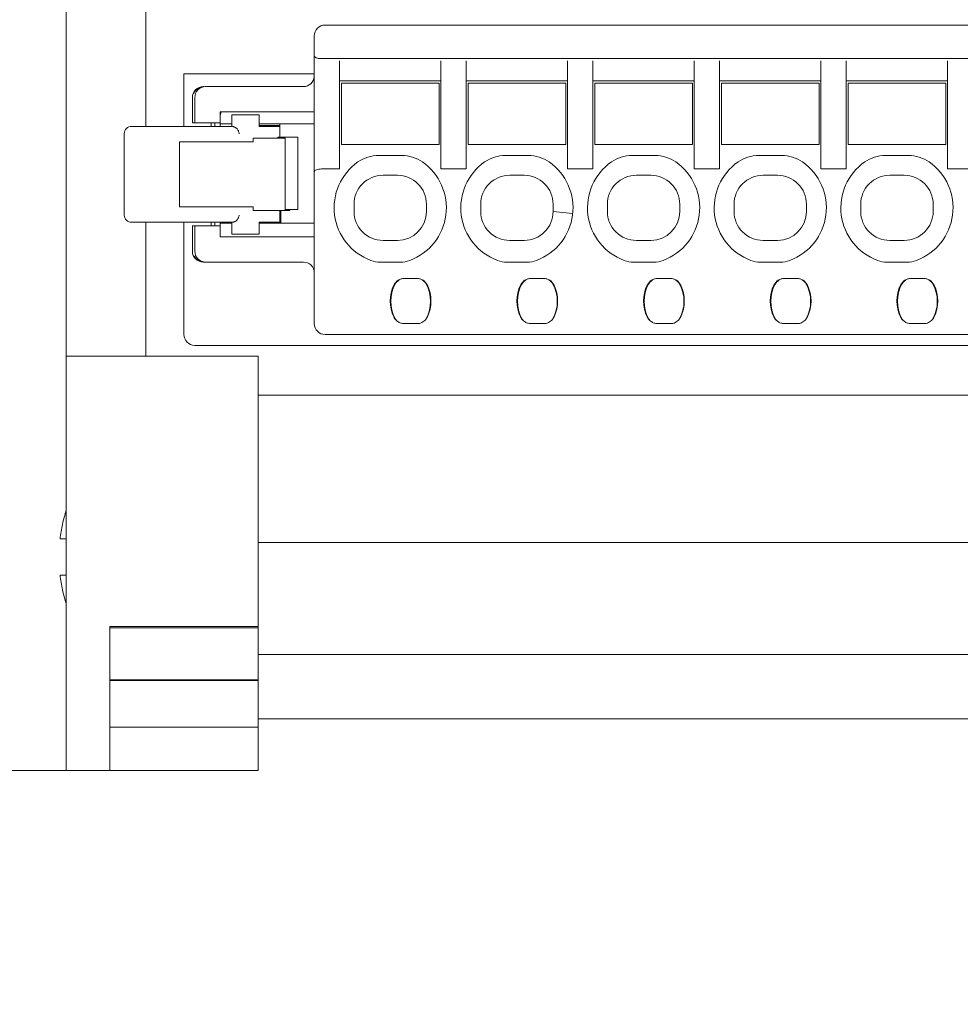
# Model space of a CAD drawing. Header units: centimetres. Extents: x -24.5 to 49.7, y -16.6 to 18.4.
# Tile 215 of 248: x -2.5 to 0.1, y 0.3 to 3. Entities that reach past the tile are written whole.
import ezdxf

# ---------------------------------------------------------------- set-up
doc = ezdxf.new("R2010")
doc.units = ezdxf.units.CM
doc.header["$MEASUREMENT"] = 0
doc.layers.add('layer 1', color=7, linetype='Continuous')

msp = doc.modelspace()

# ---------------------------------------------------------------- linework, layer by layer
at = {"layer": 'layer 1', "color": 1, "lineweight": 0}
msp.add_open_spline([(24.98821, 18.39808), (24.98821, 18.39808), (24.98821, -16.60193), (24.98821, -16.60193), (24.98821, -16.60193), (-24.51772, -16.60193), (-24.51772, -16.60193), (-24.51772, -16.60193), (-24.51772, 18.39808), (-24.51772, 18.39808), (-24.51772, 18.39808), (24.98821, 18.39808), (24.98821, 18.39808)], degree=3, knots=[0, 0, 0, 0, 0.25, 0.25, 0.25, 0.5, 0.5, 0.5, 0.75, 0.75, 0.75, 1, 1, 1, 1], dxfattribs=at)
at = {"layer": 'layer 1', "color": 5, "lineweight": 0}
msp.add_open_spline([(-23.26688, 17.18067), (-23.26688, 17.18067), (-23.26688, -15.60944), (-23.26688, -15.60944), (-23.26688, -15.60944), (23.98644, -15.60944), (23.98644, -15.60944)], degree=3, knots=[0, 0, 0, 0, 0.5, 0.5, 0.5, 1, 1, 1, 1], dxfattribs=at)
at = {"layer": 'layer 1', "lineweight": 9}
for points in [[(-2.35048, 0.92951), (-2.35048, 0.92951), (-2.35048, 5.83451), (-2.35048, 5.83451)], [(-2.13048, 5.54951), (-2.13048, 5.54951), (-2.13048, 2.70951), (-2.13048, 2.70951)], [(-1.63548, 2.98951), (-1.63548, 2.98951), (1.87451, 2.98951), (1.87451, 2.98951)], [(-1.66548, 2.16451), (-1.66548, 2.16451), (-1.66548, 2.95951), (-1.66548, 2.95951)], [(1.88451, 2.89701), (1.88451, 2.89701), (-1.64548, 2.89701), (-1.64548, 2.89701)], [(-1.59548, 2.59201), (-1.59548, 2.59201), (-1.59548, 2.89088), (-1.59548, 2.89088)], [(-1.31549, 2.89088), (-1.31549, 2.89088), (-1.31549, 2.59201), (-1.31549, 2.59201)], [(-1.24549, 2.59201), (-1.24549, 2.59201), (-1.24549, 2.89088), (-1.24549, 2.89088)], [(-0.96549, 2.89088), (-0.96549, 2.89088), (-0.96549, 2.59201), (-0.96549, 2.59201)], [(-0.89549, 2.59201), (-0.89549, 2.59201), (-0.89549, 2.89088), (-0.89549, 2.89088)], [(-0.61549, 2.89088), (-0.61549, 2.89088), (-0.61549, 2.59201), (-0.61549, 2.59201)], [(-0.54549, 2.59201), (-0.54549, 2.59201), (-0.54549, 2.89088), (-0.54549, 2.89088)], [(-0.26549, 2.59201), (-0.26549, 2.59201), (-0.26549, 2.89088), (-0.26549, 2.89088)], [(-0.19549, 2.59201), (-0.19549, 2.59201), (-0.19549, 2.89088), (-0.19549, 2.89088)], [(0.08451, 2.89088), (0.08451, 2.89088), (0.08451, 2.59201), (0.08451, 2.59201)], [(-2.02548, 2.70951), (-2.02548, 2.70951), (-2.02548, 2.85451), (-2.02548, 2.85451)], [(-2.02548, 2.85451), (-2.02548, 2.85451), (-1.66548, 2.85451), (-1.66548, 2.85451)], [(-1.69548, 2.81951), (-1.6798, 2.81951), (-1.66676, 2.83159), (-1.66557, 2.84723)], [(-1.31549, 2.83551), (-1.31549, 2.83551), (-1.59548, 2.83551), (-1.59548, 2.83551)], [(-0.96549, 2.83551), (-0.96549, 2.83551), (-1.24549, 2.83551), (-1.24549, 2.83551)], [(-0.61549, 2.83551), (-0.61549, 2.83551), (-0.89549, 2.83551), (-0.89549, 2.83551)], [(-0.26549, 2.83551), (-0.26549, 2.83551), (-0.54549, 2.83551), (-0.54549, 2.83551)], [(0.08451, 2.83551), (0.08451, 2.83551), (-0.19549, 2.83551), (-0.19549, 2.83551)], [(-1.97933, 2.81818), (-1.98849, 2.81536), (-1.99575, 2.80834), (-1.99887, 2.79928)], [(-1.96959, 2.81951), (-1.96959, 2.81951), (-1.97221, 2.81951), (-1.97221, 2.81951)], [(-1.96548, 2.81951), (-1.96548, 2.81951), (-1.69548, 2.81951), (-1.69548, 2.81951)], [(-1.59048, 2.82951), (-1.59048, 2.82951), (-1.59048, 2.65951), (-1.59048, 2.65951)], [(-1.59048, 2.82951), (-1.59048, 2.82951), (-1.32049, 2.82951), (-1.32049, 2.82951)], [(-1.32049, 2.65951), (-1.32049, 2.65951), (-1.32049, 2.82951), (-1.32049, 2.82951)], [(-1.24049, 2.82951), (-1.24049, 2.82951), (-1.24049, 2.65951), (-1.24049, 2.65951)], [(-1.24049, 2.82951), (-1.24049, 2.82951), (-0.97049, 2.82951), (-0.97049, 2.82951)], [(-0.97049, 2.65951), (-0.97049, 2.65951), (-0.97049, 2.82951), (-0.97049, 2.82951)], [(-0.89049, 2.82951), (-0.89049, 2.82951), (-0.89049, 2.65951), (-0.89049, 2.65951)], [(-0.89049, 2.82951), (-0.89049, 2.82951), (-0.62049, 2.82951), (-0.62049, 2.82951)], [(-0.62049, 2.65951), (-0.62049, 2.65951), (-0.62049, 2.82951), (-0.62049, 2.82951)], [(-0.54049, 2.82951), (-0.54049, 2.82951), (-0.54049, 2.65951), (-0.54049, 2.65951)], [(-0.54049, 2.82951), (-0.54049, 2.82951), (-0.27049, 2.82951), (-0.27049, 2.82951)], [(-0.27049, 2.65951), (-0.27049, 2.65951), (-0.27049, 2.82951), (-0.27049, 2.82951)], [(-0.19049, 2.82951), (-0.19049, 2.82951), (-0.19049, 2.65951), (-0.19049, 2.65951)], [(-0.19049, 2.82951), (-0.19049, 2.82951), (0.07951, 2.82951), (0.07951, 2.82951)], [(0.07951, 2.65951), (0.07951, 2.65951), (0.07951, 2.82951), (0.07951, 2.82951)], [(-2.00221, 2.78951), (-2.00221, 2.78951), (-2.00221, 2.71951), (-2.00221, 2.71951)], [(-1.99548, 2.71951), (-1.99548, 2.71951), (-1.99548, 2.78951), (-1.99548, 2.78951)], [(-1.92269, 2.74966), (-1.92453, 2.7457), (-1.92548, 2.74138), (-1.92548, 2.73701)], [(-1.92548, 2.70951), (-1.92548, 2.70951), (-1.92548, 2.74951), (-1.92548, 2.74951)], [(-1.92548, 2.74951), (-1.92548, 2.74951), (-1.66548, 2.74951), (-1.66548, 2.74951)], [(-1.89298, 2.70951), (-1.89298, 2.70951), (-1.89298, 2.74201), (-1.89298, 2.74201)], [(-1.81768, 2.74201), (-1.81768, 2.74201), (-1.89298, 2.74201), (-1.89298, 2.74201)], [(-1.81768, 2.74201), (-1.81768, 2.74201), (-1.81768, 2.70951), (-1.81768, 2.70951)], [(-2.17048, 2.70951), (-2.17048, 2.70951), (-1.89298, 2.70951), (-1.89298, 2.70951)], [(-2.00221, 2.71951), (-2.00221, 2.71951), (-1.92548, 2.71951), (-1.92548, 2.71951)], [(-1.95048, 2.71951), (-1.95048, 2.71951), (-1.95048, 2.70951), (-1.95048, 2.70951)], [(-1.94048, 2.71951), (-1.94048, 2.71951), (-1.94048, 2.70951), (-1.94048, 2.70951)], [(-1.89298, 2.71701), (-1.89298, 2.71701), (-1.92548, 2.71701), (-1.92548, 2.71701)], [(-1.66548, 2.71701), (-1.66548, 2.71701), (-1.81768, 2.71701), (-1.81768, 2.71701)], [(-1.76048, 2.71201), (-1.76048, 2.71201), (-1.81768, 2.71201), (-1.81768, 2.71201)], [(-1.76048, 2.70951), (-1.76048, 2.70951), (-1.81768, 2.70951), (-1.81768, 2.70951)], [(-1.76048, 2.67951), (-1.76048, 2.67951), (-1.76048, 2.71701), (-1.76048, 2.71701)], [(-2.19048, 2.46451), (-2.19048, 2.46451), (-2.19048, 2.68951), (-2.19048, 2.68951)], [(-2.03798, 2.66701), (-2.03798, 2.66701), (-2.03798, 2.48701), (-2.03798, 2.48701)], [(-2.03798, 2.66701), (-2.03798, 2.66701), (-1.83406, 2.66701), (-1.83406, 2.66701)], [(-1.83406, 2.67701), (-1.83406, 2.67701), (-1.83406, 2.66701), (-1.83406, 2.66701)], [(-1.74599, 2.67701), (-1.74599, 2.67701), (-1.83406, 2.67701), (-1.83406, 2.67701)], [(-1.76562, 2.67701), (-1.76562, 2.67701), (-1.76562, 2.67951), (-1.76562, 2.67951)], [(-1.76562, 2.67951), (-1.76562, 2.67951), (-1.71111, 2.67951), (-1.71111, 2.67951)], [(-1.74599, 2.67701), (-1.74599, 2.67701), (-1.74599, 2.47951), (-1.74599, 2.47951)], [(-1.71111, 2.67951), (-1.71111, 2.67951), (-1.71111, 2.47951), (-1.71111, 2.47951)], [(-1.32049, 2.65951), (-1.32049, 2.65951), (-1.59048, 2.65951), (-1.59048, 2.65951)], [(-0.97049, 2.65951), (-0.97049, 2.65951), (-1.24049, 2.65951), (-1.24049, 2.65951)], [(-0.62049, 2.65951), (-0.62049, 2.65951), (-0.89049, 2.65951), (-0.89049, 2.65951)], [(-0.27049, 2.65951), (-0.27049, 2.65951), (-0.54049, 2.65951), (-0.54049, 2.65951)], [(0.07951, 2.65951), (0.07951, 2.65951), (-0.19049, 2.65951), (-0.19049, 2.65951)], [(-1.48711, 2.62951), (-1.50769, 2.62951), (-1.52776, 2.62316), (-1.5446, 2.61133)], [(-1.42386, 2.62951), (-1.42386, 2.62951), (-1.48711, 2.62951), (-1.48711, 2.62951)], [(-1.36637, 2.61133), (-1.38321, 2.62316), (-1.40329, 2.62951), (-1.42386, 2.62951)], [(-1.13712, 2.62951), (-1.1577, 2.62951), (-1.17777, 2.62316), (-1.19461, 2.61133)], [(-1.07387, 2.62951), (-1.07387, 2.62951), (-1.13712, 2.62951), (-1.13712, 2.62951)], [(-1.01637, 2.61133), (-1.03321, 2.62316), (-1.05329, 2.62951), (-1.07387, 2.62951)], [(-0.78712, 2.62951), (-0.8077, 2.62951), (-0.82777, 2.62316), (-0.84461, 2.61133)], [(-0.72387, 2.62951), (-0.72387, 2.62951), (-0.78712, 2.62951), (-0.78712, 2.62951)], [(-0.66637, 2.61133), (-0.68321, 2.62316), (-0.70329, 2.62951), (-0.72387, 2.62951)], [(-0.43712, 2.62951), (-0.4577, 2.62951), (-0.47777, 2.62316), (-0.49461, 2.61133)], [(-0.37387, 2.62951), (-0.37387, 2.62951), (-0.43712, 2.62951), (-0.43712, 2.62951)], [(-0.31637, 2.61133), (-0.33321, 2.62316), (-0.35329, 2.62951), (-0.37387, 2.62951)], [(-0.08712, 2.62951), (-0.1077, 2.62951), (-0.12777, 2.62316), (-0.14461, 2.61133)], [(-0.02387, 2.62951), (-0.02387, 2.62951), (-0.08712, 2.62951), (-0.08712, 2.62951)], [(0.03363, 2.61133), (0.01679, 2.62316), (-0.00329, 2.62951), (-0.02387, 2.62951)], [(-1.64548, 2.59201), (-1.64548, 2.59201), (-1.59548, 2.59201), (-1.59548, 2.59201)], [(-1.31549, 2.59201), (-1.31549, 2.59201), (-1.24549, 2.59201), (-1.24549, 2.59201)], [(-0.96549, 2.59201), (-0.96549, 2.59201), (-0.89549, 2.59201), (-0.89549, 2.59201)], [(-0.61549, 2.59201), (-0.61549, 2.59201), (-0.54549, 2.59201), (-0.54549, 2.59201)], [(-0.19549, 2.59201), (-0.19549, 2.59201), (-0.26549, 2.59201), (-0.26549, 2.59201)], [(0.15451, 2.59201), (0.15451, 2.59201), (0.08451, 2.59201), (0.08451, 2.59201)], [(-1.43549, 2.57451), (-1.43549, 2.57451), (-1.47548, 2.57451), (-1.47548, 2.57451)], [(-1.12549, 2.57451), (-1.12549, 2.57451), (-1.08551, 2.57451), (-1.08551, 2.57451)], [(-0.7355, 2.57451), (-0.7355, 2.57451), (-0.77549, 2.57451), (-0.77549, 2.57451)], [(-0.3855, 2.57451), (-0.3855, 2.57451), (-0.42549, 2.57451), (-0.42549, 2.57451)], [(-0.03549, 2.57451), (-0.03549, 2.57451), (-0.07549, 2.57451), (-0.07549, 2.57451)], [(-2.03798, 2.48701), (-2.03798, 2.48701), (-1.83406, 2.48701), (-1.83406, 2.48701)], [(-1.83406, 2.48701), (-1.83406, 2.48701), (-1.83406, 2.47701), (-1.83406, 2.47701)], [(-1.83406, 2.47701), (-1.83406, 2.47701), (-1.73292, 2.47701), (-1.73292, 2.47701)], [(-1.76048, 2.44201), (-1.76048, 2.44201), (-1.76048, 2.47701), (-1.76048, 2.47701)], [(-1.75733, 2.47701), (-1.75733, 2.47701), (-1.75744, 2.44201), (-1.75744, 2.44201)], [(-1.71111, 2.47951), (-1.71111, 2.47951), (-1.74599, 2.47951), (-1.74599, 2.47951)], [(-1.74548, 2.47951), (-1.74548, 2.47951), (-1.74548, 2.47701), (-1.74548, 2.47701)], [(-1.73292, 2.47951), (-1.73292, 2.47951), (-1.73292, 2.47701), (-1.73292, 2.47701)], [(-1.55548, 2.4945), (-1.55548, 2.4945), (-1.55548, 2.47451), (-1.55548, 2.47451)], [(-1.35549, 2.47451), (-1.35549, 2.47451), (-1.35549, 2.49452), (-1.35549, 2.49452)], [(-1.20549, 2.4945), (-1.20549, 2.4945), (-1.20549, 2.47451), (-1.20549, 2.47451)], [(-1.00549, 2.47451), (-1.00549, 2.47451), (-1.00549, 2.49451), (-1.00549, 2.49451)], [(-0.85549, 2.4945), (-0.85549, 2.4945), (-0.85549, 2.47451), (-0.85549, 2.47451)], [(-0.65549, 2.47451), (-0.65549, 2.47451), (-0.65549, 2.49452), (-0.65549, 2.49452)], [(-0.50549, 2.4945), (-0.50549, 2.4945), (-0.50549, 2.47451), (-0.50549, 2.47451)], [(-0.30549, 2.47451), (-0.30549, 2.47451), (-0.30549, 2.49452), (-0.30549, 2.49452)], [(-0.15549, 2.4945), (-0.15549, 2.4945), (-0.15549, 2.47451), (-0.15549, 2.47451)], [(0.04451, 2.47451), (0.04451, 2.47451), (0.04451, 2.49452), (0.04451, 2.49452)], [(-1.43548, 2.39451), (-1.39131, 2.39451), (-1.35549, 2.43033), (-1.35549, 2.47451)], [(-1.0055, 2.47451), (-1.0055, 2.47451), (-0.95232, 2.46919), (-0.95232, 2.46919)], [(-0.95232, 2.46919), (-0.95232, 2.46919), (-0.95127, 2.46909), (-0.95127, 2.46909)], [(-0.73549, 2.39451), (-0.69131, 2.39451), (-0.65549, 2.43033), (-0.65549, 2.47451)], [(-0.38549, 2.39451), (-0.34131, 2.39451), (-0.30549, 2.43033), (-0.30549, 2.47451)], [(-2.17048, 2.44451), (-2.17048, 2.44451), (-1.89298, 2.44451), (-1.89298, 2.44451)], [(-2.13048, 2.44451), (-2.13048, 2.44451), (-2.13048, 2.07451), (-2.13048, 2.07451)], [(-2.02548, 2.13451), (-2.02548, 2.13451), (-2.02548, 2.44451), (-2.02548, 2.44451)], [(-2.00221, 2.43451), (-2.00221, 2.43451), (-2.00221, 2.36451), (-2.00221, 2.36451)], [(-1.92548, 2.43451), (-1.92548, 2.43451), (-2.00221, 2.43451), (-2.00221, 2.43451)], [(-1.99548, 2.36451), (-1.99548, 2.36451), (-1.99548, 2.43451), (-1.99548, 2.43451)], [(-1.95048, 2.44451), (-1.95048, 2.44451), (-1.95048, 2.43451), (-1.95048, 2.43451)], [(-1.94048, 2.44451), (-1.94048, 2.44451), (-1.94048, 2.43451), (-1.94048, 2.43451)], [(-1.92548, 2.40451), (-1.92548, 2.40451), (-1.92548, 2.44451), (-1.92548, 2.44451)], [(-1.92548, 2.44201), (-1.92548, 2.44201), (-1.89298, 2.44201), (-1.89298, 2.44201)], [(-1.89298, 2.41201), (-1.89298, 2.41201), (-1.89298, 2.44451), (-1.89298, 2.44451)], [(-1.81768, 2.44451), (-1.81768, 2.44451), (-1.81768, 2.41201), (-1.81768, 2.41201)], [(-1.81768, 2.44451), (-1.81768, 2.44451), (-1.76048, 2.44451), (-1.76048, 2.44451)], [(-1.81768, 2.44201), (-1.81768, 2.44201), (-1.66548, 2.44201), (-1.66548, 2.44201)], [(-1.66548, 2.40451), (-1.66548, 2.40451), (-1.92548, 2.40451), (-1.92548, 2.40451)], [(-1.89298, 2.41201), (-1.89298, 2.41201), (-1.81768, 2.41201), (-1.81768, 2.41201)], [(-1.43548, 2.39451), (-1.43548, 2.39451), (-1.47548, 2.39451), (-1.47548, 2.39451)], [(-1.08549, 2.39451), (-1.08549, 2.39451), (-1.12549, 2.39451), (-1.12549, 2.39451)], [(-0.73549, 2.39451), (-0.73549, 2.39451), (-0.77549, 2.39451), (-0.77549, 2.39451)], [(-0.38549, 2.39451), (-0.38549, 2.39451), (-0.42549, 2.39451), (-0.42549, 2.39451)], [(-0.03549, 2.39451), (-0.03549, 2.39451), (-0.07549, 2.39451), (-0.07549, 2.39451)], [(-1.99714, 2.3507), (-1.99341, 2.34351), (-1.98694, 2.33814), (-1.9792, 2.3358)], [(-1.97221, 2.33451), (-1.97221, 2.33451), (-1.69548, 2.33451), (-1.69548, 2.33451)], [(-1.50942, 2.3392), (-1.50107, 2.3361), (-1.49223, 2.33451), (-1.48332, 2.33451)], [(-1.48332, 2.33451), (-1.48332, 2.33451), (-1.42764, 2.33451), (-1.42764, 2.33451)], [(-1.42764, 2.33451), (-1.41873, 2.33451), (-1.40991, 2.3361), (-1.40155, 2.3392)], [(-1.15943, 2.3392), (-1.15108, 2.3361), (-1.14224, 2.33451), (-1.13333, 2.33451)], [(-1.13333, 2.33451), (-1.13333, 2.33451), (-1.07765, 2.33451), (-1.07765, 2.33451)], [(-1.07765, 2.33451), (-1.06874, 2.33451), (-1.05991, 2.3361), (-1.05155, 2.3392)], [(-0.80943, 2.3392), (-0.80108, 2.3361), (-0.79224, 2.33451), (-0.78333, 2.33451)], [(-0.78333, 2.33451), (-0.78333, 2.33451), (-0.72765, 2.33451), (-0.72765, 2.33451)], [(-0.72765, 2.33451), (-0.71874, 2.33451), (-0.70991, 2.3361), (-0.70155, 2.3392)], [(-0.45943, 2.3392), (-0.45108, 2.3361), (-0.44224, 2.33451), (-0.43333, 2.33451)], [(-0.43333, 2.33451), (-0.43333, 2.33451), (-0.37765, 2.33451), (-0.37765, 2.33451)], [(-0.37765, 2.33451), (-0.36874, 2.33451), (-0.35991, 2.3361), (-0.35155, 2.3392)], [(-0.10943, 2.3392), (-0.10108, 2.3361), (-0.09224, 2.33451), (-0.08333, 2.33451)], [(-0.08333, 2.33451), (-0.08333, 2.33451), (-0.02765, 2.33451), (-0.02765, 2.33451)], [(-0.02765, 2.33451), (-0.01874, 2.33451), (-0.00991, 2.3361), (-0.00155, 2.3392)], [(-1.41623, 2.28951), (-1.42878, 2.28951), (-1.44021, 2.28228), (-1.44559, 2.27094)], [(-1.41545, 2.28951), (-1.42643, 2.28951), (-1.43653, 2.28351), (-1.44179, 2.27387)], [(-1.38225, 2.28951), (-1.38225, 2.28951), (-1.41623, 2.28951), (-1.41623, 2.28951)], [(-1.35619, 2.27387), (-1.36143, 2.28349), (-1.3715, 2.28949), (-1.38246, 2.28951)], [(-1.35288, 2.27094), (-1.35826, 2.28228), (-1.36969, 2.28951), (-1.38225, 2.28951)], [(-1.06624, 2.28951), (-1.07879, 2.28951), (-1.09022, 2.28228), (-1.0956, 2.27094)], [(-1.06546, 2.28951), (-1.07644, 2.28951), (-1.08654, 2.28351), (-1.0918, 2.27387)], [(-1.03225, 2.28951), (-1.03225, 2.28951), (-1.06624, 2.28951), (-1.06624, 2.28951)], [(-1.00619, 2.27387), (-1.01143, 2.28349), (-1.0215, 2.28949), (-1.03246, 2.28951)], [(-1.00288, 2.27094), (-1.00826, 2.28228), (-1.01969, 2.28951), (-1.03225, 2.28951)], [(-0.71624, 2.28951), (-0.72879, 2.28951), (-0.74022, 2.28228), (-0.7456, 2.27094)], [(-0.71546, 2.28951), (-0.72644, 2.28951), (-0.73654, 2.28351), (-0.7418, 2.27387)], [(-0.68225, 2.28951), (-0.68225, 2.28951), (-0.71624, 2.28951), (-0.71624, 2.28951)], [(-0.65619, 2.27387), (-0.66143, 2.28349), (-0.6715, 2.28949), (-0.68246, 2.28951)], [(-0.65288, 2.27094), (-0.65826, 2.28228), (-0.66969, 2.28951), (-0.68225, 2.28951)], [(-0.36624, 2.28951), (-0.37879, 2.28951), (-0.39022, 2.28228), (-0.3956, 2.27094)], [(-0.36546, 2.28951), (-0.37644, 2.28951), (-0.38654, 2.28351), (-0.3918, 2.27387)], [(-0.33225, 2.28951), (-0.33225, 2.28951), (-0.36624, 2.28951), (-0.36624, 2.28951)], [(-0.30619, 2.27387), (-0.31143, 2.28349), (-0.3215, 2.28949), (-0.33246, 2.28951)], [(-0.30288, 2.27094), (-0.30826, 2.28228), (-0.31969, 2.28951), (-0.33225, 2.28951)], [(-0.01624, 2.28951), (-0.02879, 2.28951), (-0.04022, 2.28228), (-0.0456, 2.27094)], [(-0.01546, 2.28951), (-0.02644, 2.28951), (-0.03654, 2.28351), (-0.0418, 2.27387)], [(0.01775, 2.28951), (0.01775, 2.28951), (-0.01624, 2.28951), (-0.01624, 2.28951)], [(0.04381, 2.27387), (0.03857, 2.28349), (0.0285, 2.28949), (0.01754, 2.28951)], [(0.04712, 2.27094), (0.04174, 2.28228), (0.03031, 2.28951), (0.01775, 2.28951)], [(-1.44559, 2.27094), (-1.45878, 2.24314), (-1.45878, 2.21088), (-1.44559, 2.18308)], [(-1.44179, 2.27387), (-1.45805, 2.24403), (-1.45805, 2.20799), (-1.44179, 2.17815)], [(-1.35619, 2.17815), (-1.33993, 2.20799), (-1.33993, 2.24403), (-1.35619, 2.27387)], [(-1.35288, 2.18308), (-1.3397, 2.21088), (-1.3397, 2.24314), (-1.35288, 2.27094)], [(-1.34709, 2.25235), (-1.34749, 2.25455), (-1.34796, 2.25674), (-1.34851, 2.25891)], [(-1.0956, 2.27094), (-1.10879, 2.24314), (-1.10879, 2.21088), (-1.0956, 2.18308)], [(-1.0918, 2.27387), (-1.10806, 2.24403), (-1.10806, 2.20799), (-1.0918, 2.17815)], [(-1.00619, 2.17815), (-0.98993, 2.20799), (-0.98993, 2.24403), (-1.00619, 2.27387)], [(-1.00288, 2.18308), (-0.9897, 2.21088), (-0.9897, 2.24314), (-1.00288, 2.27094)], [(-0.99709, 2.25235), (-0.99749, 2.25455), (-0.99796, 2.25674), (-0.99851, 2.25891)], [(-0.7456, 2.27094), (-0.75879, 2.24314), (-0.75879, 2.21088), (-0.7456, 2.18308)], [(-0.7418, 2.27387), (-0.75806, 2.24403), (-0.75806, 2.20799), (-0.7418, 2.17815)], [(-0.65619, 2.17815), (-0.63993, 2.20799), (-0.63993, 2.24403), (-0.65619, 2.27387)], [(-0.65288, 2.18308), (-0.6397, 2.21088), (-0.6397, 2.24314), (-0.65288, 2.27094)], [(-0.64709, 2.25235), (-0.64749, 2.25455), (-0.64796, 2.25674), (-0.64851, 2.25891)], [(-0.3956, 2.27094), (-0.40879, 2.24314), (-0.40879, 2.21088), (-0.3956, 2.18308)], [(-0.3918, 2.27387), (-0.40806, 2.24403), (-0.40806, 2.20799), (-0.3918, 2.17815)], [(-0.30619, 2.17815), (-0.28993, 2.20799), (-0.28993, 2.24403), (-0.30619, 2.27387)], [(-0.30288, 2.18308), (-0.2897, 2.21088), (-0.2897, 2.24314), (-0.30288, 2.27094)], [(-0.29709, 2.25235), (-0.29749, 2.25455), (-0.29796, 2.25674), (-0.29851, 2.25891)], [(-0.0456, 2.27094), (-0.05879, 2.24314), (-0.05879, 2.21088), (-0.0456, 2.18308)], [(-0.0418, 2.27387), (-0.05806, 2.24403), (-0.05806, 2.20799), (-0.0418, 2.17815)], [(0.04381, 2.17815), (0.06007, 2.20799), (0.06007, 2.24403), (0.04381, 2.27387)], [(0.04712, 2.18308), (0.0603, 2.21088), (0.0603, 2.24314), (0.04712, 2.27094)], [(0.05291, 2.25235), (0.05251, 2.25455), (0.05204, 2.25674), (0.05149, 2.25891)], [(-1.44559, 2.18308), (-1.44388, 2.17948), (-1.44153, 2.17623), (-1.43864, 2.17348)], [(-1.44179, 2.17815), (-1.44088, 2.17649), (-1.43981, 2.17491), (-1.43861, 2.17344)], [(-1.35755, 2.17589), (-1.35707, 2.17662), (-1.35661, 2.17738), (-1.35619, 2.17815)], [(-1.35753, 2.17591), (-1.35567, 2.17808), (-1.35411, 2.1805), (-1.35288, 2.18308)], [(-1.0956, 2.18308), (-1.09389, 2.17948), (-1.09154, 2.17623), (-1.08865, 2.17348)], [(-1.0918, 2.17815), (-1.09089, 2.17649), (-1.08982, 2.17491), (-1.08862, 2.17344)], [(-1.00755, 2.17589), (-1.00707, 2.17662), (-1.00661, 2.17738), (-1.00619, 2.17815)], [(-1.00753, 2.17591), (-1.00567, 2.17808), (-1.00411, 2.1805), (-1.00288, 2.18308)], [(-0.7456, 2.18308), (-0.74389, 2.17948), (-0.74154, 2.17623), (-0.73865, 2.17348)], [(-0.7418, 2.17815), (-0.74089, 2.17649), (-0.73982, 2.17491), (-0.73862, 2.17344)], [(-0.65755, 2.17589), (-0.65707, 2.17662), (-0.65661, 2.17738), (-0.65619, 2.17815)], [(-0.65753, 2.17591), (-0.65567, 2.17808), (-0.65411, 2.1805), (-0.65288, 2.18308)], [(-0.3956, 2.18308), (-0.39389, 2.17948), (-0.39154, 2.17623), (-0.38865, 2.17348)], [(-0.3918, 2.17815), (-0.39089, 2.17649), (-0.38982, 2.17491), (-0.38862, 2.17344)], [(-0.30755, 2.17589), (-0.30707, 2.17662), (-0.30661, 2.17738), (-0.30619, 2.17815)], [(-0.30753, 2.17591), (-0.30567, 2.17808), (-0.30411, 2.1805), (-0.30288, 2.18308)], [(-0.0456, 2.18308), (-0.04389, 2.17948), (-0.04154, 2.17623), (-0.03865, 2.17348)], [(-0.0418, 2.17815), (-0.04089, 2.17649), (-0.03982, 2.17491), (-0.03862, 2.17344)], [(0.04245, 2.17589), (0.04293, 2.17662), (0.04339, 2.17738), (0.04381, 2.17815)], [(0.04247, 2.17591), (0.04433, 2.17808), (0.04589, 2.1805), (0.04712, 2.18308)], [(-1.42208, 2.16504), (-1.42023, 2.16469), (-1.41834, 2.16451), (-1.41645, 2.16451)], [(-1.38161, 2.16451), (-1.38161, 2.16451), (-1.41645, 2.16451), (-1.41645, 2.16451)], [(-1.07209, 2.16504), (-1.07024, 2.16469), (-1.06835, 2.16451), (-1.06646, 2.16451)], [(-1.03161, 2.16451), (-1.03161, 2.16451), (-1.06646, 2.16451), (-1.06646, 2.16451)], [(-0.72209, 2.16504), (-0.72024, 2.16469), (-0.71835, 2.16451), (-0.71646, 2.16451)], [(-0.68161, 2.16451), (-0.68161, 2.16451), (-0.71646, 2.16451), (-0.71646, 2.16451)], [(-0.37209, 2.16504), (-0.37024, 2.16469), (-0.36835, 2.16451), (-0.36646, 2.16451)], [(-0.33161, 2.16451), (-0.33161, 2.16451), (-0.36646, 2.16451), (-0.36646, 2.16451)], [(-0.02209, 2.16504), (-0.02024, 2.16469), (-0.01835, 2.16451), (-0.01646, 2.16451)], [(0.01839, 2.16451), (0.01839, 2.16451), (-0.01646, 2.16451), (-0.01646, 2.16451)], [(1.87451, 2.13451), (1.87451, 2.13451), (-1.63548, 2.13451), (-1.63548, 2.13451)], [(2.23451, 2.10451), (2.23451, 2.10451), (-1.99548, 2.10451), (-1.99548, 2.10451)], [(-2.35048, 2.07451), (-2.35048, 2.07451), (-1.82048, 2.07451), (-1.82048, 2.07451)], [(-1.82048, 0.92951), (-1.82048, 0.92951), (-1.82048, 2.07451), (-1.82048, 2.07451)], [(-1.82048, 1.96708), (-1.82048, 1.96708), (13.20951, 1.96708), (13.20951, 1.96708)], [(-2.35048, 1.56951), (-2.35048, 1.56951), (-2.36783, 1.56951), (-2.36783, 1.56951)], [(-1.82048, 1.56001), (-1.82048, 1.56001), (13.20951, 1.56001), (13.20951, 1.56001)], [(-2.36783, 1.46951), (-2.36783, 1.46951), (-2.35048, 1.46951), (-2.35048, 1.46951)], [(-2.23048, 0.92951), (-2.23048, 0.92951), (-2.23048, 1.32766), (-2.23048, 1.32766)], [(-2.23048, 1.32766), (-2.23048, 1.32766), (-1.82048, 1.32766), (-1.82048, 1.32766)], [(-1.82048, 1.32359), (-1.82048, 1.32359), (-2.23048, 1.32359), (-2.23048, 1.32359)], [(-1.82048, 1.25006), (-1.82048, 1.25006), (13.20951, 1.25006), (13.20951, 1.25006)], [(-2.23048, 1.18058), (-2.23048, 1.18058), (-1.82048, 1.18058), (-1.82048, 1.18058)], [(-1.82048, 1.17862), (-1.82048, 1.17862), (-2.23048, 1.17862), (-2.23048, 1.17862)], [(13.20951, 1.07194), (13.20951, 1.07194), (-1.82048, 1.07194), (-1.82048, 1.07194)], [(-1.82048, 1.04915), (-1.82048, 1.04915), (-2.23048, 1.04915), (-2.23048, 1.04915)], [(-2.35048, 0.92951), (-2.35048, 0.92951), (-1.82048, 0.92951), (-1.82048, 0.92951)]]:
    msp.add_open_spline(points, degree=3, dxfattribs=at)
for points, knots in [([(-1.63548, 2.98951), (-1.64344, 2.98951), (-1.65107, 2.98635), (-1.6567, 2.98072), (-1.66232, 2.9751), (-1.66548, 2.96747), (-1.66548, 2.95951)], [0, 0, 0, 0, 0.5, 0.5, 0.5, 1, 1, 1, 1]), ([(-1.66548, 2.90429), (-1.66548, 2.90382), (-1.66534, 2.90334), (-1.66512, 2.90291), (-1.66485, 2.9024), (-1.66447, 2.90196), (-1.66404, 2.90158), (-1.6635, 2.90109), (-1.6629, 2.90069), (-1.66227, 2.90033), (-1.66149, 2.8999), (-1.66067, 2.89954), (-1.65984, 2.89922), (-1.65775, 2.89844), (-1.65556, 2.89794), (-1.65335, 2.8976), (-1.65074, 2.89719), (-1.64811, 2.89701), (-1.64548, 2.89701)], [0, 0, 0, 0, 0.1666667, 0.1666667, 0.1666667, 0.3333333, 0.3333333, 0.3333333, 0.5, 0.5, 0.5, 0.6666667, 0.6666667, 0.6666667, 0.8333333, 0.8333333, 0.8333333, 1, 1, 1, 1]), ([(-1.97221, 2.81951), (-1.98017, 2.81951), (-1.9878, 2.81635), (-1.99342, 2.81072), (-1.99905, 2.8051), (-2.00221, 2.79747), (-2.00221, 2.78951)], [0, 0, 0, 0, 0.5, 0.5, 0.5, 1, 1, 1, 1]), ([(-1.96548, 2.81951), (-1.97344, 2.81951), (-1.98107, 2.81635), (-1.9867, 2.81072), (-1.99232, 2.8051), (-1.99548, 2.79747), (-1.99548, 2.78951)], [0, 0, 0, 0, 0.5, 0.5, 0.5, 1, 1, 1, 1]), ([(-2.17048, 2.70951), (-2.17579, 2.70951), (-2.18087, 2.7074), (-2.18462, 2.70365), (-2.18838, 2.6999), (-2.19048, 2.69481), (-2.19048, 2.68951)], [0, 0, 0, 0, 0.5, 0.5, 0.5, 1, 1, 1, 1]), ([(-1.89298, 2.70951), (-1.89298, 2.70949), (-1.89294, 2.7095), (-1.89291, 2.70951), (-1.8928, 2.70954), (-1.89275, 2.70952), (-1.89269, 2.7095), (-1.89258, 2.70948), (-1.89245, 2.70949), (-1.89232, 2.70949), (-1.89215, 2.70948), (-1.89198, 2.70946), (-1.89182, 2.70945), (-1.89161, 2.70942), (-1.8914, 2.7094), (-1.89118, 2.70937), (-1.89093, 2.70934), (-1.89068, 2.7093), (-1.89043, 2.70926), (-1.88983, 2.70915), (-1.88923, 2.70902), (-1.88864, 2.70885), (-1.88794, 2.70866), (-1.88725, 2.70842), (-1.88657, 2.70815), (-1.88584, 2.70786), (-1.88513, 2.70753), (-1.88443, 2.70715), (-1.88372, 2.70677), (-1.88303, 2.70635), (-1.88237, 2.70589), (-1.88171, 2.70543), (-1.88107, 2.70493), (-1.88047, 2.7044), (-1.87931, 2.70339), (-1.87825, 2.70226), (-1.87733, 2.70103), (-1.87646, 2.69987), (-1.8757, 2.69863), (-1.87508, 2.69733), (-1.87448, 2.69608), (-1.874, 2.69479), (-1.87365, 2.69345), (-1.87332, 2.69216), (-1.8731, 2.69084), (-1.87302, 2.68951)], [0, 0, 0, 0, 0.0666667, 0.0666667, 0.0666667, 0.1333333, 0.1333333, 0.1333333, 0.2, 0.2, 0.2, 0.2666667, 0.2666667, 0.2666667, 0.3333333, 0.3333333, 0.3333333, 0.4, 0.4, 0.4, 0.4666667, 0.4666667, 0.4666667, 0.5333333, 0.5333333, 0.5333333, 0.6, 0.6, 0.6, 0.6666667, 0.6666667, 0.6666667, 0.7333333, 0.7333333, 0.7333333, 0.8, 0.8, 0.8, 0.8666667, 0.8666667, 0.8666667, 0.9333333, 0.9333333, 0.9333333, 1, 1, 1, 1]), ([(-1.64548, 2.59201), (-1.65079, 2.59201), (-1.65587, 2.59124), (-1.65962, 2.58988), (-1.66338, 2.58851), (-1.66548, 2.58666), (-1.66548, 2.58473)], [0, 0, 0, 0, 0.5, 0.5, 0.5, 1, 1, 1, 1]), ([(-1.5446, 2.61133), (-1.59171, 2.57822), (-1.61659, 2.52174), (-1.6092, 2.46464), (-1.60182, 2.40754), (-1.5634, 2.35923), (-1.50942, 2.3392)], [0, 0, 0, 0, 0.5, 0.5, 0.5, 1, 1, 1, 1]), ([(-1.40155, 2.3392), (-1.34758, 2.35923), (-1.30915, 2.40754), (-1.30177, 2.46464), (-1.29439, 2.52174), (-1.31927, 2.57822), (-1.36637, 2.61133)], [0, 0, 0, 0, 0.5, 0.5, 0.5, 1, 1, 1, 1]), ([(-1.19461, 2.61133), (-1.24172, 2.57822), (-1.2666, 2.52174), (-1.25921, 2.46464), (-1.25183, 2.40754), (-1.21341, 2.35923), (-1.15943, 2.3392)], [0, 0, 0, 0, 0.5, 0.5, 0.5, 1, 1, 1, 1]), ([(-1.05155, 2.3392), (-0.99758, 2.35923), (-0.95915, 2.40754), (-0.95177, 2.46464), (-0.94439, 2.52174), (-0.96927, 2.57822), (-1.01637, 2.61133)], [0, 0, 0, 0, 0.5, 0.5, 0.5, 1, 1, 1, 1]), ([(-0.84461, 2.61133), (-0.89172, 2.57822), (-0.9166, 2.52174), (-0.90921, 2.46464), (-0.90183, 2.40754), (-0.86341, 2.35923), (-0.80943, 2.3392)], [0, 0, 0, 0, 0.5, 0.5, 0.5, 1, 1, 1, 1]), ([(-0.70155, 2.3392), (-0.64758, 2.35923), (-0.60915, 2.40754), (-0.60177, 2.46464), (-0.59439, 2.52174), (-0.61927, 2.57822), (-0.66637, 2.61133)], [0, 0, 0, 0, 0.5, 0.5, 0.5, 1, 1, 1, 1]), ([(-0.49461, 2.61133), (-0.54172, 2.57822), (-0.5666, 2.52174), (-0.55921, 2.46464), (-0.55183, 2.40754), (-0.51341, 2.35923), (-0.45943, 2.3392)], [0, 0, 0, 0, 0.5, 0.5, 0.5, 1, 1, 1, 1]), ([(-0.35155, 2.3392), (-0.29758, 2.35923), (-0.25915, 2.40754), (-0.25177, 2.46464), (-0.24439, 2.52174), (-0.26927, 2.57822), (-0.31637, 2.61133)], [0, 0, 0, 0, 0.5, 0.5, 0.5, 1, 1, 1, 1]), ([(-0.14461, 2.61133), (-0.19172, 2.57822), (-0.2166, 2.52174), (-0.20921, 2.46464), (-0.20183, 2.40754), (-0.16341, 2.35923), (-0.10943, 2.3392)], [0, 0, 0, 0, 0.5, 0.5, 0.5, 1, 1, 1, 1]), ([(-0.00155, 2.3392), (0.05242, 2.35923), (0.09085, 2.40754), (0.09823, 2.46464), (0.10561, 2.52174), (0.08073, 2.57822), (0.03363, 2.61133)], [0, 0, 0, 0, 0.5, 0.5, 0.5, 1, 1, 1, 1]), ([(-1.47548, 2.57451), (-1.4967, 2.57451), (-1.51705, 2.56608), (-1.53205, 2.55108), (-1.54706, 2.53607), (-1.55548, 2.51572), (-1.55548, 2.4945)], [0, 0, 0, 0, 0.5, 0.5, 0.5, 1, 1, 1, 1]), ([(-1.3555, 2.49452), (-1.3555, 2.51574), (-1.36393, 2.53608), (-1.37893, 2.55109), (-1.39394, 2.56609), (-1.41428, 2.57452), (-1.4355, 2.57451)], [0, 0, 0, 0, 0.5, 0.5, 0.5, 1, 1, 1, 1]), ([(-1.12549, 2.57451), (-1.14671, 2.57451), (-1.16706, 2.56608), (-1.18206, 2.55107), (-1.19707, 2.53607), (-1.20549, 2.51572), (-1.20549, 2.4945)], [0, 0, 0, 0, 0.5, 0.5, 0.5, 1, 1, 1, 1]), ([(-1.00549, 2.49451), (-1.00549, 2.51573), (-1.01393, 2.53608), (-1.02893, 2.55108), (-1.04394, 2.56609), (-1.06429, 2.57451), (-1.08551, 2.57451)], [0, 0, 0, 0, 0.5, 0.5, 0.5, 1, 1, 1, 1]), ([(-0.77549, 2.57451), (-0.79671, 2.57451), (-0.81706, 2.56608), (-0.83206, 2.55108), (-0.84707, 2.53607), (-0.85549, 2.51572), (-0.85549, 2.4945)], [0, 0, 0, 0, 0.5, 0.5, 0.5, 1, 1, 1, 1]), ([(-0.6555, 2.49452), (-0.6555, 2.51574), (-0.66393, 2.53608), (-0.67893, 2.55109), (-0.69394, 2.56609), (-0.71429, 2.57452), (-0.73551, 2.57451)], [0, 0, 0, 0, 0.5, 0.5, 0.5, 1, 1, 1, 1]), ([(-0.42549, 2.57451), (-0.44671, 2.57451), (-0.46706, 2.56608), (-0.48206, 2.55108), (-0.49707, 2.53607), (-0.50549, 2.51572), (-0.50549, 2.4945)], [0, 0, 0, 0, 0.5, 0.5, 0.5, 1, 1, 1, 1]), ([(-0.3055, 2.49452), (-0.3055, 2.51574), (-0.31393, 2.53608), (-0.32893, 2.55109), (-0.34394, 2.56609), (-0.36429, 2.57452), (-0.38551, 2.57451)], [0, 0, 0, 0, 0.5, 0.5, 0.5, 1, 1, 1, 1]), ([(-0.07549, 2.57451), (-0.09671, 2.57451), (-0.11706, 2.56608), (-0.13206, 2.55108), (-0.14707, 2.53607), (-0.15549, 2.51572), (-0.15549, 2.4945)], [0, 0, 0, 0, 0.5, 0.5, 0.5, 1, 1, 1, 1]), ([(0.0445, 2.49452), (0.0445, 2.51573), (0.03607, 2.53608), (0.02107, 2.55108), (0.00607, 2.56608), (-0.01428, 2.57451), (-0.0355, 2.57451)], [0, 0, 0, 0, 0.5, 0.5, 0.5, 1, 1, 1, 1]), ([(-2.19048, 2.46451), (-2.19048, 2.45921), (-2.18838, 2.45412), (-2.18462, 2.45037), (-2.18087, 2.44662), (-2.17579, 2.44451), (-2.17048, 2.44451)], [0, 0, 0, 0, 0.5, 0.5, 0.5, 1, 1, 1, 1]), ([(-1.89298, 2.44451), (-1.89298, 2.44453), (-1.89294, 2.44452), (-1.89291, 2.44451), (-1.89281, 2.44448), (-1.89275, 2.4445), (-1.89269, 2.44452), (-1.89258, 2.44454), (-1.89245, 2.44453), (-1.89232, 2.44453), (-1.89215, 2.44454), (-1.89199, 2.44456), (-1.89182, 2.44458), (-1.89161, 2.4446), (-1.8914, 2.44462), (-1.89118, 2.44465), (-1.89093, 2.44468), (-1.89068, 2.44472), (-1.89043, 2.44476), (-1.88983, 2.44487), (-1.88923, 2.445), (-1.88863, 2.44517), (-1.88793, 2.44536), (-1.88725, 2.4456), (-1.88657, 2.44587), (-1.88584, 2.44616), (-1.88513, 2.4465), (-1.88443, 2.44687), (-1.88372, 2.44725), (-1.88303, 2.44768), (-1.88237, 2.44814), (-1.88171, 2.4486), (-1.88108, 2.44909), (-1.88047, 2.44962), (-1.87931, 2.45063), (-1.87825, 2.45176), (-1.87733, 2.45299), (-1.87646, 2.45415), (-1.8757, 2.45539), (-1.87508, 2.45669), (-1.87448, 2.45793), (-1.874, 2.45923), (-1.87365, 2.46057), (-1.87332, 2.46186), (-1.8731, 2.46318), (-1.87302, 2.46451)], [0, 0, 0, 0, 0.0666667, 0.0666667, 0.0666667, 0.1333333, 0.1333333, 0.1333333, 0.2, 0.2, 0.2, 0.2666667, 0.2666667, 0.2666667, 0.3333333, 0.3333333, 0.3333333, 0.4, 0.4, 0.4, 0.4666667, 0.4666667, 0.4666667, 0.5333333, 0.5333333, 0.5333333, 0.6, 0.6, 0.6, 0.6666667, 0.6666667, 0.6666667, 0.7333333, 0.7333333, 0.7333333, 0.8, 0.8, 0.8, 0.8666667, 0.8666667, 0.8666667, 0.9333333, 0.9333333, 0.9333333, 1, 1, 1, 1]), ([(-1.55548, 2.47451), (-1.55548, 2.45329), (-1.54705, 2.43294), (-1.53205, 2.41794), (-1.51705, 2.40294), (-1.4967, 2.39451), (-1.47548, 2.39451)], [0, 0, 0, 0, 0.5, 0.5, 0.5, 1, 1, 1, 1]), ([(-1.20549, 2.47451), (-1.20549, 2.45329), (-1.19706, 2.43294), (-1.18206, 2.41794), (-1.16706, 2.40294), (-1.14671, 2.39451), (-1.12549, 2.39451)], [0, 0, 0, 0, 0.5, 0.5, 0.5, 1, 1, 1, 1]), ([(-1.08549, 2.39451), (-1.06428, 2.39451), (-1.04393, 2.40294), (-1.02892, 2.41794), (-1.01392, 2.43295), (-1.00549, 2.4533), (-1.00549, 2.47451)], [0, 0, 0, 0, 0.5, 0.5, 0.5, 1, 1, 1, 1]), ([(-0.85549, 2.47451), (-0.85549, 2.45329), (-0.84706, 2.43294), (-0.83206, 2.41794), (-0.81706, 2.40294), (-0.79671, 2.39451), (-0.77549, 2.39451)], [0, 0, 0, 0, 0.5, 0.5, 0.5, 1, 1, 1, 1]), ([(-0.50549, 2.47451), (-0.50549, 2.45329), (-0.49706, 2.43294), (-0.48206, 2.41794), (-0.46706, 2.40294), (-0.44671, 2.39451), (-0.42549, 2.39451)], [0, 0, 0, 0, 0.5, 0.5, 0.5, 1, 1, 1, 1]), ([(-0.15549, 2.47451), (-0.15549, 2.45329), (-0.14706, 2.43294), (-0.13206, 2.41794), (-0.11706, 2.40294), (-0.09671, 2.39451), (-0.07549, 2.39451)], [0, 0, 0, 0, 0.5, 0.5, 0.5, 1, 1, 1, 1]), ([(-0.03549, 2.39451), (-0.01428, 2.39451), (0.00607, 2.40294), (0.02108, 2.41794), (0.03608, 2.43295), (0.04451, 2.45329), (0.04451, 2.47451)], [0, 0, 0, 0, 0.5, 0.5, 0.5, 1, 1, 1, 1]), ([(-2.00221, 2.36451), (-2.00221, 2.35655), (-1.99905, 2.34892), (-1.99342, 2.3433), (-1.9878, 2.33767), (-1.98017, 2.33451), (-1.97221, 2.33451)], [0, 0, 0, 0, 0.5, 0.5, 0.5, 1, 1, 1, 1]), ([(-1.99548, 2.36451), (-1.99548, 2.35655), (-1.99232, 2.34892), (-1.9867, 2.3433), (-1.98107, 2.33767), (-1.97344, 2.33451), (-1.96548, 2.33451)], [0, 0, 0, 0, 0.5, 0.5, 0.5, 1, 1, 1, 1]), ([(-1.66548, 2.30451), (-1.66548, 2.31247), (-1.66864, 2.3201), (-1.67427, 2.32572), (-1.6799, 2.33135), (-1.68753, 2.33451), (-1.69548, 2.33451)], [0, 0, 0, 0, 0.5, 0.5, 0.5, 1, 1, 1, 1]), ([(-1.66548, 2.16451), (-1.66548, 2.15655), (-1.66232, 2.14892), (-1.6567, 2.1433), (-1.65107, 2.13767), (-1.64344, 2.13451), (-1.63548, 2.13451)], [0, 0, 0, 0, 0.5, 0.5, 0.5, 1, 1, 1, 1]), ([(-1.42208, 2.16504), (-1.42362, 2.16534), (-1.42515, 2.16573), (-1.42663, 2.16624), (-1.42812, 2.16675), (-1.42956, 2.16738), (-1.43095, 2.16809), (-1.43235, 2.16881), (-1.4337, 2.16962), (-1.435, 2.1705), (-1.43631, 2.17138), (-1.43756, 2.17234), (-1.43864, 2.17348)], [0, 0, 0, 0, 0.25, 0.25, 0.25, 0.5, 0.5, 0.5, 0.75, 0.75, 0.75, 1, 1, 1, 1]), ([(-1.35755, 2.17593), (-1.35895, 2.17412), (-1.36065, 2.17256), (-1.36248, 2.17117), (-1.36432, 2.16978), (-1.36628, 2.16857), (-1.36834, 2.16758), (-1.3704, 2.16658), (-1.37256, 2.16579), (-1.37479, 2.16527), (-1.37703, 2.16475), (-1.37932, 2.1645), (-1.38161, 2.16451)], [0, 0, 0, 0, 0.25, 0.25, 0.25, 0.5, 0.5, 0.5, 0.75, 0.75, 0.75, 1, 1, 1, 1]), ([(-1.07209, 2.16504), (-1.07363, 2.16534), (-1.07516, 2.16573), (-1.07664, 2.16624), (-1.07813, 2.16675), (-1.07957, 2.16738), (-1.08096, 2.16809), (-1.08236, 2.16881), (-1.08371, 2.16962), (-1.08501, 2.1705), (-1.08632, 2.17138), (-1.08757, 2.17234), (-1.08865, 2.17348)], [0, 0, 0, 0, 0.25, 0.25, 0.25, 0.5, 0.5, 0.5, 0.75, 0.75, 0.75, 1, 1, 1, 1]), ([(-1.00755, 2.17593), (-1.00895, 2.17412), (-1.01065, 2.17256), (-1.01248, 2.17117), (-1.01432, 2.16978), (-1.01628, 2.16857), (-1.01834, 2.16758), (-1.0204, 2.16658), (-1.02256, 2.16579), (-1.02479, 2.16527), (-1.02703, 2.16475), (-1.02932, 2.1645), (-1.03161, 2.16451)], [0, 0, 0, 0, 0.25, 0.25, 0.25, 0.5, 0.5, 0.5, 0.75, 0.75, 0.75, 1, 1, 1, 1]), ([(-0.72209, 2.16504), (-0.72363, 2.16534), (-0.72516, 2.16573), (-0.72664, 2.16624), (-0.72813, 2.16675), (-0.72957, 2.16738), (-0.73096, 2.16809), (-0.73236, 2.16881), (-0.73371, 2.16962), (-0.73501, 2.1705), (-0.73632, 2.17138), (-0.73757, 2.17234), (-0.73865, 2.17348)], [0, 0, 0, 0, 0.25, 0.25, 0.25, 0.5, 0.5, 0.5, 0.75, 0.75, 0.75, 1, 1, 1, 1]), ([(-0.65755, 2.17593), (-0.65895, 2.17412), (-0.66065, 2.17256), (-0.66248, 2.17117), (-0.66432, 2.16978), (-0.66628, 2.16857), (-0.66834, 2.16758), (-0.6704, 2.16658), (-0.67256, 2.16579), (-0.67479, 2.16527), (-0.67703, 2.16475), (-0.67932, 2.1645), (-0.68161, 2.16451)], [0, 0, 0, 0, 0.25, 0.25, 0.25, 0.5, 0.5, 0.5, 0.75, 0.75, 0.75, 1, 1, 1, 1]), ([(-0.37209, 2.16504), (-0.37363, 2.16534), (-0.37516, 2.16573), (-0.37664, 2.16624), (-0.37813, 2.16675), (-0.37957, 2.16738), (-0.38096, 2.16809), (-0.38236, 2.16881), (-0.38371, 2.16962), (-0.38501, 2.1705), (-0.38632, 2.17138), (-0.38757, 2.17234), (-0.38865, 2.17348)], [0, 0, 0, 0, 0.25, 0.25, 0.25, 0.5, 0.5, 0.5, 0.75, 0.75, 0.75, 1, 1, 1, 1]), ([(-0.30755, 2.17593), (-0.30895, 2.17412), (-0.31065, 2.17256), (-0.31248, 2.17117), (-0.31432, 2.16978), (-0.31628, 2.16857), (-0.31834, 2.16758), (-0.3204, 2.16658), (-0.32256, 2.16579), (-0.32479, 2.16527), (-0.32703, 2.16475), (-0.32932, 2.1645), (-0.33161, 2.16451)], [0, 0, 0, 0, 0.25, 0.25, 0.25, 0.5, 0.5, 0.5, 0.75, 0.75, 0.75, 1, 1, 1, 1]), ([(-0.02209, 2.16504), (-0.02363, 2.16534), (-0.02516, 2.16573), (-0.02664, 2.16624), (-0.02813, 2.16675), (-0.02957, 2.16738), (-0.03096, 2.16809), (-0.03236, 2.16881), (-0.03371, 2.16962), (-0.03501, 2.1705), (-0.03632, 2.17138), (-0.03757, 2.17234), (-0.03865, 2.17348)], [0, 0, 0, 0, 0.25, 0.25, 0.25, 0.5, 0.5, 0.5, 0.75, 0.75, 0.75, 1, 1, 1, 1]), ([(0.04245, 2.17593), (0.04105, 2.17412), (0.03935, 2.17256), (0.03752, 2.17117), (0.03568, 2.16978), (0.03372, 2.16857), (0.03166, 2.16758), (0.0296, 2.16658), (0.02744, 2.16579), (0.02521, 2.16527), (0.02297, 2.16475), (0.02068, 2.1645), (0.01839, 2.16451)], [0, 0, 0, 0, 0.25, 0.25, 0.25, 0.5, 0.5, 0.5, 0.75, 0.75, 0.75, 1, 1, 1, 1]), ([(-2.02548, 2.13451), (-2.02548, 2.12655), (-2.02232, 2.11892), (-2.0167, 2.1133), (-2.01107, 2.10767), (-2.00344, 2.10451), (-1.99548, 2.10451)], [0, 0, 0, 0, 0.5, 0.5, 0.5, 1, 1, 1, 1]), ([(-2.36783, 1.56951), (-2.36627, 1.58303), (-2.36404, 1.59648), (-2.36116, 1.60979), (-2.35827, 1.62309), (-2.35472, 1.63626), (-2.35053, 1.6492)], [0, 0, 0, 0, 0.5, 0.5, 0.5, 1, 1, 1, 1]), ([(-2.35053, 1.3898), (-2.35472, 1.40275), (-2.35827, 1.41592), (-2.36116, 1.42923), (-2.36404, 1.44254), (-2.36627, 1.45599), (-2.36783, 1.46951)], [0, 0, 0, 0, 0.5, 0.5, 0.5, 1, 1, 1, 1])]:
    msp.add_open_spline(points, degree=3, knots=knots, dxfattribs=at)
at = {"layer": 'layer 1', "lineweight": 0}
msp.add_open_spline([(-2.35048, 0.92951), (-2.35048, 0.92951), (-5.3351, 0.92951), (-5.3351, 0.92951)], degree=3, dxfattribs=at)

doc.saveas('drawing.dxf')
